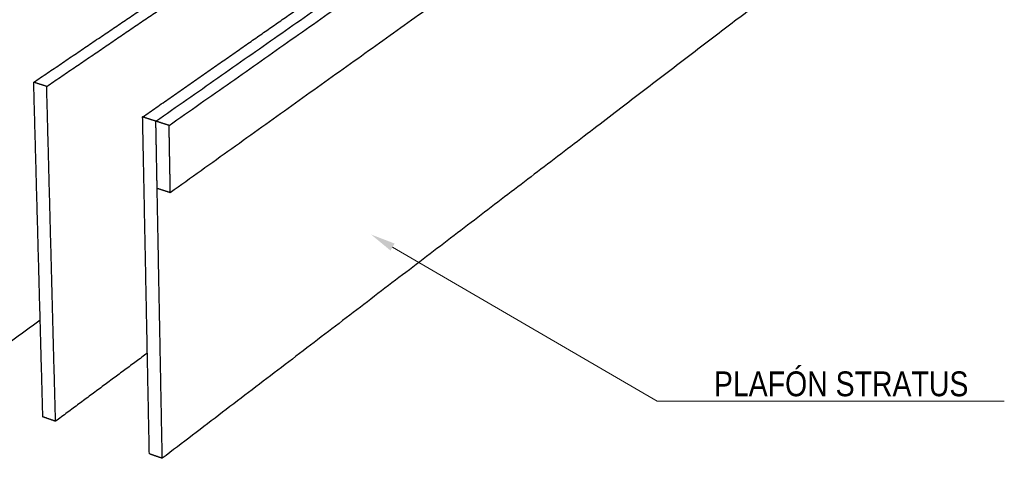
# Model space of a CAD drawing. Header units: millimetres. Extents: x 2538 to 24562, y 4449 to 23795.
# Tile 105 of 256: x 6666 to 7062, y 22265 to 22442. Entities that reach past the tile are written whole.
import ezdxf
from ezdxf import colors
from ezdxf.entities.mleader import LeaderData, LeaderLine
from ezdxf.math import Vec2, Vec3

# ---------------------------------------------------------------- set-up
doc = ezdxf.new("R2010")
doc.units = ezdxf.units.MM
doc.layers.add('HD021_Text', color=2, linetype='Continuous', lineweight=9)
doc.layers.add('Make2D$Visible$Curves', color=7, linetype='Continuous', true_color=0x000000)
doc.styles.add('Arial Narrow', font='ARIALN.TTF')

msp = doc.modelspace()

# ---------------------------------------------------------------- linework, layer by layer
at = {"layer": 'Make2D$Visible$Curves', "color": 7, "lineweight": -3}
for points, weights in [([(6720.82, 22400.9), (6892.6, 22521.26), (7039.11, 22623.92)], [527.808665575, 573.34008219, 618.871498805]), ([(6726.15, 22399.2), (6897.68, 22519.82), (7043.96, 22622.68)], [527.217313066, 572.748729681, 618.280146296]), ([(7043.13, 22598.66), (6897.41, 22494.33), (6726.64, 22372.07)], [620.715620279, 575.184203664, 529.652787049]), ([(7035.05, 22503.25), (6891.34, 22393.4), (6723.4, 22265.03)], [631.308595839, 585.777179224, 540.245762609]), ([(6628.6, 22430.32), (6671.69, 22458.71), (6713.16, 22486.04)], [538.255893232, 548.739633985, 559.223374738]), ([(6633.72, 22428.68), (6676.76, 22457.14), (6718.18, 22484.53)], [537.664540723, 548.148281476, 558.632022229]), ([(6671.65, 22416.58), (6714.3, 22445.5), (6755.33, 22473.32)], [533.327955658, 543.811696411, 554.295437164]), ([(6676.87, 22414.92), (6719.46, 22443.9), (6760.44, 22471.78)], [532.736603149, 543.220343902, 553.704084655]), ([(6715.5, 22402.59), (6757.69, 22432.05), (6798.26, 22460.38)], [528.400018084, 538.883758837, 549.36749959]), ([(6676.87, 22414.92), (6674.26, 22415.75), (6671.65, 22416.58)], [532.736603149, 533.032279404, 533.327955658]), ([(6675.32, 22281.73), (6673.51, 22348.38), (6671.65, 22416.58)], [545.765052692, 539.546504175, 533.327955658]), ([(6680.43, 22279.96), (6678.67, 22346.66), (6676.87, 22414.92)], [545.173700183, 538.955151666, 532.736603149]), ([(6720.82, 22400.9), (6718.16, 22401.75), (6715.5, 22402.59)], [527.808665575, 528.10434183, 528.400018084]), ([(6718.2, 22266.83), (6716.87, 22333.92), (6715.5, 22402.59)], [540.837115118, 534.618566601, 528.400018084]), ([(6726.15, 22399.2), (6723.48, 22400.05), (6720.82, 22400.9)], [527.217313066, 527.512989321, 527.808665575]), ([(6721.33, 22373.79), (6721.08, 22387.31), (6720.82, 22400.9)], [530.244139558, 529.026402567, 527.808665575]), ([(6726.64, 22372.07), (6726.39, 22385.6), (6726.15, 22399.2)], [529.652787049, 528.435050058, 527.217313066]), ([(6726.64, 22372.07), (6723.98, 22372.93), (6721.33, 22373.79)], [529.652787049, 529.948463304, 530.244139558]), ([(6723.4, 22265.03), (6722.38, 22318.9), (6721.33, 22373.79)], [540.245762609, 535.2449315, 530.244100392]), ([(6674.26, 22320.65), (6656.39, 22307.74), (6638.23, 22294.62)], [559.073125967, 554.587381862, 550.101637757]), ([(6717.4, 22307.41), (6699.07, 22293.8), (6680.43, 22279.96)], [554.47569766, 549.824698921, 545.173700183]), ([(6680.43, 22279.96), (6677.88, 22280.84), (6675.32, 22281.73)], [545.173700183, 545.469376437, 545.765052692]), ([(6723.4, 22265.03), (6720.8, 22265.93), (6718.2, 22266.83)], [540.245762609, 540.541438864, 540.837115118])]:
    msp.add_rational_spline(points, weights, degree=2, dxfattribs=at)

# ---------------------------------------------------------------- leaders
at = {"layer": 'HD021_Text'}
ml = msp.add_multileader_mtext('Standard', dxfattribs=at)
ml.set_content('PLAFÓN STRATUS', color=5, style='Arial Narrow')
ml.set_leader_properties(color=5, linetype='ByLayer', lineweight=15)
ml.build(insert=Vec2(0, 0))
ml.multileader.update_dxf_attribs({"text_left_attachment_type": 6, "text_right_attachment_type": 6, "dogleg_length": 0.1, "arrow_head_size": 10, "scale": 5})
ctx = ml.context
ctx.base_point, ctx.scale, ctx.char_height, ctx.arrow_head_size, ctx.landing_gap_size, ctx.plane_origin = Vec3(6931.91, 22288.05), 5, 10, 10, 15, Vec3(7003.4, 22261.41)
ctx.left_attachment, ctx.right_attachment, ctx.text_align_type = 6, 6, 2
notes = []
notes.append((ctx, [(1, (1, 1, 0), (6922.62, 22288.05), (1, 0), 9.29, [(1, [(6807.46, 22355.22)], 0, [])])]))
ctx.mtext.insert, ctx.mtext.width, ctx.mtext.alignment, ctx.mtext.flow_direction = Vec3(7047.91, 22300.05), 287.8579, 3, 5
for ctx, leaders in notes:
    for number, flags, end, landing, length, lines in leaders:
        leader = LeaderData()
        leader.index, (leader.has_last_leader_line, leader.has_dogleg_vector, leader.attachment_direction) = number, flags
        leader.last_leader_point, leader.dogleg_vector, leader.dogleg_length = Vec3(end), Vec3(landing), length
        for number, points, colour, breaks in lines:
            line = LeaderLine()
            line.index, line.vertices, line.color, line.breaks = number, Vec3.list(points), colors.encode_raw_color(colour), breaks
            leader.lines.append(line)
        ctx.leaders.append(leader)

doc.saveas('drawing.dxf')
